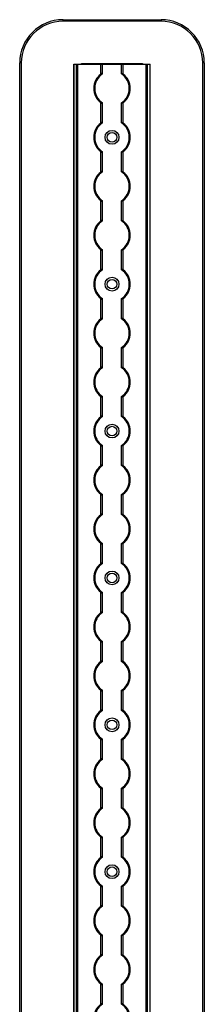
# Model space of a CAD drawing. Header units: millimetres. Extents: x -138 to 5612, y -1401 to 2631.
# Tile 106 of 120: x 4178 to 4284, y 2062 to 2631. Entities that reach past the tile are written whole.
import ezdxf

# ---------------------------------------------------------------- set-up
doc = ezdxf.new("R2010")
doc.units = ezdxf.units.MM

msp = doc.modelspace()

# ---------------------------------------------------------------- linework, layer by layer
at = {"color": 7, "linetype": 'Continuous', "lineweight": 25}
for p, q in [((4202.86, 2630.3), (4202.86, 2631.2)), ((4202.86, 2631.2), (4259.46, 2631.2)), ((4259.46, 2630.3), (4202.86, 2630.3)), ((4259.46, 2631.2), (4259.46, 2630.3)), ((4178.76, 2606.2), (4177.86, 2606.2)), ((4177.86, 567.5), (4177.86, 2606.2)), ((4178.76, 2606.2), (4178.76, 567.5)), ((4209.16, 2605.55), (4209.16, 568.05)), ((4209.16, 2605.55), (4253.16, 2605.55)), ((4209.19, 568.05), (4209.19, 2605.55)), ((4210.72, 568.05), (4210.72, 2605.55)), ((4211.43, 568.05), (4211.43, 2605.55)), ((4248.26, 2605.7), (4214.06, 2605.7)), ((4224.66, 2599.75), (4224.66, 2605.55)), ((4225.66, 2599.95), (4225.66, 2605.55)), ((4236.66, 2599.95), (4236.66, 2605.55)), ((4237.66, 2599.75), (4237.66, 2605.55)), ((4250.88, 568.05), (4250.88, 2605.55)), ((4251.59, 568.05), (4251.59, 2605.55)), ((4253.13, 568.05), (4253.13, 2605.55)), ((4253.16, 568.05), (4253.16, 2605.55)), ((4284.46, 2606.2), (4283.56, 2606.2)), ((4283.56, 567.5), (4283.56, 2606.2)), ((4284.46, 2606.2), (4284.46, 567.5)), ((4224.66, 2571.45), (4224.66, 2583.25)), ((4225.66, 2571.65), (4225.66, 2583.05)), ((4236.66, 2571.65), (4236.66, 2583.05)), ((4237.66, 2571.45), (4237.66, 2583.25)), ((4224.66, 2543.15), (4224.66, 2554.95)), ((4225.66, 2543.35), (4225.66, 2554.75)), ((4236.66, 2543.35), (4236.66, 2554.75)), ((4237.66, 2543.15), (4237.66, 2554.95)), ((4224.66, 2514.85), (4224.66, 2526.65)), ((4225.66, 2515.05), (4225.66, 2526.45)), ((4236.66, 2515.05), (4236.66, 2526.45)), ((4237.66, 2514.85), (4237.66, 2526.65)), ((4224.66, 2486.55), (4224.66, 2498.35)), ((4225.66, 2486.75), (4225.66, 2498.15)), ((4236.66, 2486.75), (4236.66, 2498.15)), ((4237.66, 2486.55), (4237.66, 2498.35)), ((4224.66, 2458.25), (4224.66, 2470.05)), ((4225.66, 2458.45), (4225.66, 2469.85)), ((4236.66, 2458.45), (4236.66, 2469.85)), ((4237.66, 2458.25), (4237.66, 2470.05)), ((4224.66, 2429.95), (4224.66, 2441.75)), ((4237.66, 2429.95), (4237.66, 2441.75)), ((4225.66, 2430.15), (4225.66, 2441.55)), ((4236.66, 2430.15), (4236.66, 2441.55)), ((4224.66, 2401.65), (4224.66, 2413.45)), ((4225.66, 2401.85), (4225.66, 2413.25)), ((4236.66, 2401.85), (4236.66, 2413.25)), ((4237.66, 2401.65), (4237.66, 2413.45)), ((4224.66, 2373.35), (4224.66, 2385.15)), ((4225.66, 2373.55), (4225.66, 2384.95)), ((4236.66, 2373.55), (4236.66, 2384.95)), ((4237.66, 2373.35), (4237.66, 2385.15)), ((4224.66, 2345.05), (4224.66, 2356.85)), ((4225.66, 2345.25), (4225.66, 2356.65)), ((4236.66, 2345.25), (4236.66, 2356.65)), ((4237.66, 2345.05), (4237.66, 2356.85)), ((4224.66, 2316.75), (4224.66, 2328.55)), ((4225.66, 2316.95), (4225.66, 2328.35)), ((4236.66, 2316.95), (4236.66, 2328.35)), ((4237.66, 2316.75), (4237.66, 2328.55)), ((4224.66, 2288.45), (4224.66, 2300.25)), ((4225.66, 2288.65), (4225.66, 2300.05)), ((4236.66, 2288.65), (4236.66, 2300.05)), ((4237.66, 2288.45), (4237.66, 2300.25)), ((4224.66, 2260.15), (4224.66, 2271.95)), ((4225.66, 2260.35), (4225.66, 2271.75)), ((4236.66, 2260.35), (4236.66, 2271.75)), ((4237.66, 2260.15), (4237.66, 2271.95)), ((4224.66, 2231.85), (4224.66, 2243.65)), ((4225.66, 2232.05), (4225.66, 2243.45)), ((4236.66, 2232.05), (4236.66, 2243.45)), ((4237.66, 2231.85), (4237.66, 2243.65)), ((4224.66, 2203.55), (4224.66, 2215.35)), ((4225.66, 2203.75), (4225.66, 2215.15)), ((4236.66, 2203.75), (4236.66, 2215.15)), ((4237.66, 2203.55), (4237.66, 2215.35)), ((4224.66, 2175.25), (4224.66, 2187.05)), ((4225.66, 2175.45), (4225.66, 2186.85)), ((4236.66, 2175.45), (4236.66, 2186.85)), ((4237.66, 2175.25), (4237.66, 2187.05)), ((4224.66, 2146.95), (4224.66, 2158.75)), ((4225.66, 2147.15), (4225.66, 2158.55)), ((4236.66, 2147.15), (4236.66, 2158.55)), ((4237.66, 2146.95), (4237.66, 2158.75)), ((4224.66, 2118.65), (4224.66, 2130.45)), ((4225.66, 2118.85), (4225.66, 2130.25)), ((4236.66, 2118.85), (4236.66, 2130.25)), ((4237.66, 2118.65), (4237.66, 2130.45)), ((4224.66, 2090.35), (4224.66, 2102.15)), ((4225.66, 2090.55), (4225.66, 2101.95)), ((4236.66, 2090.55), (4236.66, 2101.95)), ((4237.66, 2090.35), (4237.66, 2102.15)), ((4224.66, 2062.05), (4224.66, 2073.85)), ((4225.66, 2062.25), (4225.66, 2073.65)), ((4236.66, 2062.25), (4236.66, 2073.65)), ((4237.66, 2062.05), (4237.66, 2073.85))]:
    msp.add_line(p, q, dxfattribs=at)
for centre, radius in [((4231.16, 2563.2), 4), ((4231.16, 2563.2), 2.75), ((4231.16, 2478.3), 4), ((4231.16, 2478.3), 2.75), ((4231.16, 2393.4), 4), ((4231.16, 2393.4), 2.75), ((4231.16, 2308.5), 4), ((4231.16, 2308.5), 2.75), ((4231.16, 2223.6), 4), ((4231.16, 2223.6), 2.75), ((4231.16, 2138.7), 4), ((4231.16, 2138.7), 2.75)]:
    msp.add_circle(centre, radius, dxfattribs=at)
for centre, radius, start, end in [((4202.86, 2606.2), 25, 90, 180), ((4202.86, 2606.2), 24.1, 90, 180), ((4259.46, 2606.2), 25, 360, 90), ((4259.46, 2606.2), 24.1, 360, 90), ((4214.06, 2602.7), 3, 90, 108.1949), ((4248.26, 2602.7), 3, 71.8051, 90), ((4231.16, 2591.5), 10.5, 128.2466, 231.7534), ((4231.16, 2591.5), 10, 123.367, 236.633), ((4231.16, 2591.5), 10, 303.367, 56.633), ((4231.16, 2591.5), 10.5, 308.2466, 51.7534), ((4231.16, 2563.2), 10.5, 128.2466, 231.7534), ((4231.16, 2563.2), 10, 123.367, 236.633), ((4231.16, 2563.2), 10, 303.367, 56.633), ((4231.16, 2563.2), 10.5, 308.2466, 51.7534), ((4231.16, 2534.9), 10.5, 128.2466, 231.7534), ((4231.16, 2534.9), 10, 123.367, 236.633), ((4231.16, 2534.9), 10, 303.367, 56.633), ((4231.16, 2534.9), 10.5, 308.2466, 51.7534), ((4231.16, 2506.6), 10.5, 128.2466, 231.7534), ((4231.16, 2506.6), 10, 123.367, 236.633), ((4231.16, 2506.6), 10, 303.367, 56.633), ((4231.16, 2506.6), 10.5, 308.2466, 51.7534), ((4231.16, 2478.3), 10.5, 128.2466, 231.7534), ((4231.16, 2478.3), 10, 123.367, 236.633), ((4231.16, 2478.3), 10, 303.367, 56.633), ((4231.16, 2478.3), 10.5, 308.2466, 51.7534), ((4231.16, 2450), 10.5, 128.2466, 231.7534), ((4231.16, 2450), 10, 123.367, 236.633), ((4231.16, 2450), 10, 303.367, 56.633), ((4231.16, 2450), 10.5, 308.2466, 51.7534), ((4231.16, 2421.7), 10.5, 128.2466, 231.7534), ((4231.16, 2421.7), 10, 123.367, 236.633), ((4231.16, 2421.7), 10, 303.367, 56.633), ((4231.16, 2421.7), 10.5, 308.2466, 51.7534), ((4231.16, 2393.4), 10.5, 128.2466, 231.7534), ((4231.16, 2393.4), 10, 123.367, 236.633), ((4231.16, 2393.4), 10, 303.367, 56.633), ((4231.16, 2393.4), 10.5, 308.2466, 51.7534), ((4231.16, 2365.1), 10, 123.367, 236.633), ((4231.16, 2365.1), 10, 303.367, 56.633), ((4231.16, 2365.1), 10.5, 128.2466, 231.7534), ((4231.16, 2365.1), 10.5, 308.2466, 51.7534), ((4231.16, 2336.8), 10.5, 128.2466, 231.7534), ((4231.16, 2336.8), 10, 123.367, 236.633), ((4231.16, 2336.8), 10, 303.367, 56.633), ((4231.16, 2336.8), 10.5, 308.2466, 51.7534), ((4231.16, 2308.5), 10.5, 128.2466, 231.7534), ((4231.16, 2308.5), 10, 123.367, 236.633), ((4231.16, 2308.5), 10, 303.367, 56.633), ((4231.16, 2308.5), 10.5, 308.2466, 51.7534), ((4231.16, 2280.2), 10.5, 128.2466, 231.7534), ((4231.16, 2280.2), 10, 123.367, 236.633), ((4231.16, 2280.2), 10, 303.367, 56.633), ((4231.16, 2280.2), 10.5, 308.2466, 51.7534), ((4231.16, 2251.9), 10.5, 128.2466, 231.7534), ((4231.16, 2251.9), 10, 123.367, 236.633), ((4231.16, 2251.9), 10, 303.367, 56.633), ((4231.16, 2251.9), 10.5, 308.2466, 51.7534), ((4231.16, 2223.6), 10.5, 128.2466, 231.7534), ((4231.16, 2223.6), 10, 123.367, 236.633), ((4231.16, 2223.6), 10, 303.367, 56.633), ((4231.16, 2223.6), 10.5, 308.2466, 51.7534), ((4231.16, 2195.3), 10.5, 128.2466, 231.7534), ((4231.16, 2195.3), 10, 123.367, 236.633), ((4231.16, 2195.3), 10, 303.367, 56.633), ((4231.16, 2195.3), 10.5, 308.2466, 51.7534), ((4231.16, 2167), 10.5, 128.2466, 231.7534), ((4231.16, 2167), 10, 123.367, 236.633), ((4231.16, 2167), 10, 303.367, 56.633), ((4231.16, 2167), 10.5, 308.2466, 51.7534), ((4231.16, 2138.7), 10.5, 128.2466, 231.7534), ((4231.16, 2138.7), 10, 123.367, 236.633), ((4231.16, 2138.7), 10, 303.367, 56.633), ((4231.16, 2138.7), 10.5, 308.2466, 51.7534), ((4231.16, 2110.4), 10.5, 128.2466, 231.7534), ((4231.16, 2110.4), 10, 123.367, 236.633), ((4231.16, 2110.4), 10, 303.367, 56.633), ((4231.16, 2110.4), 10.5, 308.2466, 51.7534), ((4231.16, 2082.1), 10.5, 128.2466, 231.7534), ((4231.16, 2082.1), 10, 123.367, 236.633), ((4231.16, 2082.1), 10, 303.367, 56.633), ((4231.16, 2082.1), 10.5, 308.2466, 51.7534), ((4231.16, 2053.8), 10.5, 128.2466, 231.7534), ((4231.16, 2053.8), 10, 123.367, 236.633), ((4231.16, 2053.8), 10, 303.367, 56.633), ((4231.16, 2053.8), 10.5, 308.2466, 51.7534)]:
    msp.add_arc(centre, radius, start, end, dxfattribs=at)
for points, knots in [([(4225.66, 2599.95), (4225.66, 2599.99), (4225.65, 2600.01), (4225.62, 2600.06), (4225.6, 2600.08), (4225.53, 2600.12), (4225.44, 2600.13), (4225.24, 2600.09), (4225.12, 2600.04), (4224.89, 2599.91), (4224.77, 2599.83), (4224.66, 2599.75)], [0, 0, 0, 0, 0.125, 0.125, 0.25, 0.25, 0.5, 0.5, 0.75, 0.75, 1, 1, 1, 1]), ([(4236.66, 2599.95), (4236.66, 2599.99), (4236.66, 2600.01), (4236.69, 2600.06), (4236.71, 2600.08), (4236.79, 2600.12), (4236.87, 2600.13), (4237.07, 2600.09), (4237.19, 2600.04), (4237.43, 2599.91), (4237.54, 2599.83), (4237.66, 2599.75)], [0, 0, 0, 0, 0.125, 0.125, 0.25, 0.25, 0.5, 0.5, 0.75, 0.75, 1, 1, 1, 1]), ([(4224.66, 2583.25), (4224.77, 2583.17), (4224.88, 2583.09), (4225.12, 2582.96), (4225.24, 2582.91), (4225.44, 2582.87), (4225.52, 2582.88), (4225.63, 2582.93), (4225.66, 2582.98), (4225.66, 2583.05)], [0, 0, 0, 0, 0.25, 0.25, 0.5, 0.5, 0.75, 0.75, 1, 1, 1, 1]), ([(4237.66, 2583.25), (4237.55, 2583.17), (4237.43, 2583.09), (4237.19, 2582.96), (4237.07, 2582.91), (4236.87, 2582.87), (4236.79, 2582.88), (4236.68, 2582.93), (4236.66, 2582.98), (4236.66, 2583.05)], [0, 0, 0, 0, 0.25, 0.25, 0.5, 0.5, 0.75, 0.75, 1, 1, 1, 1]), ([(4225.66, 2571.65), (4225.66, 2571.69), (4225.65, 2571.71), (4225.62, 2571.76), (4225.6, 2571.78), (4225.53, 2571.82), (4225.44, 2571.83), (4225.24, 2571.79), (4225.12, 2571.74), (4224.89, 2571.61), (4224.77, 2571.53), (4224.66, 2571.45)], [0, 0, 0, 0, 0.125, 0.125, 0.25, 0.25, 0.5, 0.5, 0.75, 0.75, 1, 1, 1, 1]), ([(4236.66, 2571.65), (4236.66, 2571.69), (4236.66, 2571.71), (4236.69, 2571.76), (4236.71, 2571.78), (4236.79, 2571.82), (4236.87, 2571.83), (4237.07, 2571.79), (4237.19, 2571.74), (4237.43, 2571.61), (4237.54, 2571.53), (4237.66, 2571.45)], [0, 0, 0, 0, 0.125, 0.125, 0.25, 0.25, 0.5, 0.5, 0.75, 0.75, 1, 1, 1, 1]), ([(4224.66, 2554.95), (4224.77, 2554.87), (4224.88, 2554.79), (4225.12, 2554.66), (4225.24, 2554.61), (4225.44, 2554.57), (4225.52, 2554.58), (4225.63, 2554.63), (4225.66, 2554.68), (4225.66, 2554.75)], [0, 0, 0, 0, 0.25, 0.25, 0.5, 0.5, 0.75, 0.75, 1, 1, 1, 1]), ([(4237.66, 2554.95), (4237.55, 2554.87), (4237.43, 2554.79), (4237.19, 2554.66), (4237.07, 2554.61), (4236.87, 2554.57), (4236.79, 2554.58), (4236.68, 2554.63), (4236.66, 2554.68), (4236.66, 2554.75)], [0, 0, 0, 0, 0.25, 0.25, 0.5, 0.5, 0.75, 0.75, 1, 1, 1, 1]), ([(4225.66, 2543.35), (4225.66, 2543.39), (4225.65, 2543.41), (4225.62, 2543.46), (4225.6, 2543.48), (4225.53, 2543.52), (4225.44, 2543.53), (4225.24, 2543.49), (4225.12, 2543.44), (4224.89, 2543.31), (4224.77, 2543.23), (4224.66, 2543.15)], [0, 0, 0, 0, 0.125, 0.125, 0.25, 0.25, 0.5, 0.5, 0.75, 0.75, 1, 1, 1, 1]), ([(4236.66, 2543.35), (4236.66, 2543.39), (4236.66, 2543.41), (4236.69, 2543.46), (4236.71, 2543.48), (4236.79, 2543.52), (4236.87, 2543.53), (4237.07, 2543.49), (4237.19, 2543.44), (4237.43, 2543.31), (4237.54, 2543.23), (4237.66, 2543.15)], [0, 0, 0, 0, 0.125, 0.125, 0.25, 0.25, 0.5, 0.5, 0.75, 0.75, 1, 1, 1, 1]), ([(4224.66, 2526.65), (4224.77, 2526.57), (4224.88, 2526.49), (4225.12, 2526.36), (4225.24, 2526.31), (4225.44, 2526.27), (4225.52, 2526.28), (4225.63, 2526.33), (4225.66, 2526.38), (4225.66, 2526.45)], [0, 0, 0, 0, 0.25, 0.25, 0.5, 0.5, 0.75, 0.75, 1, 1, 1, 1]), ([(4237.66, 2526.65), (4237.55, 2526.57), (4237.43, 2526.49), (4237.19, 2526.36), (4237.07, 2526.31), (4236.87, 2526.27), (4236.79, 2526.28), (4236.68, 2526.33), (4236.66, 2526.38), (4236.66, 2526.45)], [0, 0, 0, 0, 0.25, 0.25, 0.5, 0.5, 0.75, 0.75, 1, 1, 1, 1]), ([(4225.66, 2515.05), (4225.66, 2515.09), (4225.65, 2515.11), (4225.62, 2515.16), (4225.6, 2515.18), (4225.53, 2515.22), (4225.44, 2515.23), (4225.24, 2515.19), (4225.12, 2515.14), (4224.89, 2515.01), (4224.77, 2514.93), (4224.66, 2514.85)], [0, 0, 0, 0, 0.125, 0.125, 0.25, 0.25, 0.5, 0.5, 0.75, 0.75, 1, 1, 1, 1]), ([(4236.66, 2515.05), (4236.66, 2515.09), (4236.66, 2515.11), (4236.69, 2515.16), (4236.71, 2515.18), (4236.79, 2515.22), (4236.87, 2515.23), (4237.07, 2515.19), (4237.19, 2515.14), (4237.43, 2515.01), (4237.54, 2514.93), (4237.66, 2514.85)], [0, 0, 0, 0, 0.125, 0.125, 0.25, 0.25, 0.5, 0.5, 0.75, 0.75, 1, 1, 1, 1]), ([(4224.66, 2498.35), (4224.77, 2498.27), (4224.88, 2498.19), (4225.12, 2498.06), (4225.24, 2498.01), (4225.44, 2497.97), (4225.52, 2497.98), (4225.63, 2498.03), (4225.66, 2498.08), (4225.66, 2498.15)], [0, 0, 0, 0, 0.25, 0.25, 0.5, 0.5, 0.75, 0.75, 1, 1, 1, 1]), ([(4237.66, 2498.35), (4237.55, 2498.27), (4237.43, 2498.19), (4237.19, 2498.06), (4237.07, 2498.01), (4236.87, 2497.97), (4236.79, 2497.98), (4236.68, 2498.03), (4236.66, 2498.08), (4236.66, 2498.15)], [0, 0, 0, 0, 0.25, 0.25, 0.5, 0.5, 0.75, 0.75, 1, 1, 1, 1]), ([(4225.66, 2486.75), (4225.66, 2486.79), (4225.65, 2486.81), (4225.62, 2486.86), (4225.6, 2486.88), (4225.53, 2486.92), (4225.44, 2486.93), (4225.24, 2486.89), (4225.12, 2486.84), (4224.89, 2486.71), (4224.77, 2486.63), (4224.66, 2486.55)], [0, 0, 0, 0, 0.125, 0.125, 0.25, 0.25, 0.5, 0.5, 0.75, 0.75, 1, 1, 1, 1]), ([(4236.66, 2486.75), (4236.66, 2486.79), (4236.66, 2486.81), (4236.69, 2486.86), (4236.71, 2486.88), (4236.79, 2486.92), (4236.87, 2486.93), (4237.07, 2486.89), (4237.19, 2486.84), (4237.43, 2486.71), (4237.54, 2486.63), (4237.66, 2486.55)], [0, 0, 0, 0, 0.125, 0.125, 0.25, 0.25, 0.5, 0.5, 0.75, 0.75, 1, 1, 1, 1]), ([(4224.66, 2470.05), (4224.77, 2469.97), (4224.88, 2469.89), (4225.12, 2469.76), (4225.24, 2469.71), (4225.44, 2469.67), (4225.52, 2469.68), (4225.63, 2469.73), (4225.66, 2469.78), (4225.66, 2469.85)], [0, 0, 0, 0, 0.25, 0.25, 0.5, 0.5, 0.75, 0.75, 1, 1, 1, 1]), ([(4237.66, 2470.05), (4237.55, 2469.97), (4237.43, 2469.89), (4237.19, 2469.76), (4237.07, 2469.71), (4236.87, 2469.67), (4236.79, 2469.68), (4236.68, 2469.73), (4236.66, 2469.78), (4236.66, 2469.85)], [0, 0, 0, 0, 0.25, 0.25, 0.5, 0.5, 0.75, 0.75, 1, 1, 1, 1]), ([(4225.66, 2458.45), (4225.66, 2458.49), (4225.65, 2458.51), (4225.62, 2458.56), (4225.6, 2458.58), (4225.53, 2458.62), (4225.44, 2458.63), (4225.24, 2458.59), (4225.12, 2458.54), (4224.89, 2458.41), (4224.77, 2458.33), (4224.66, 2458.25)], [0, 0, 0, 0, 0.125, 0.125, 0.25, 0.25, 0.5, 0.5, 0.75, 0.75, 1, 1, 1, 1]), ([(4236.66, 2458.45), (4236.66, 2458.49), (4236.66, 2458.51), (4236.69, 2458.56), (4236.71, 2458.58), (4236.79, 2458.62), (4236.87, 2458.63), (4237.07, 2458.59), (4237.19, 2458.54), (4237.43, 2458.41), (4237.54, 2458.33), (4237.66, 2458.25)], [0, 0, 0, 0, 0.125, 0.125, 0.25, 0.25, 0.5, 0.5, 0.75, 0.75, 1, 1, 1, 1]), ([(4224.66, 2441.75), (4224.77, 2441.67), (4224.88, 2441.59), (4225.12, 2441.46), (4225.24, 2441.41), (4225.44, 2441.37), (4225.52, 2441.38), (4225.63, 2441.43), (4225.66, 2441.48), (4225.66, 2441.55)], [0, 0, 0, 0, 0.25, 0.25, 0.5, 0.5, 0.75, 0.75, 1, 1, 1, 1]), ([(4237.66, 2441.75), (4237.55, 2441.67), (4237.43, 2441.59), (4237.19, 2441.46), (4237.07, 2441.41), (4236.87, 2441.37), (4236.79, 2441.38), (4236.68, 2441.43), (4236.66, 2441.48), (4236.66, 2441.55)], [0, 0, 0, 0, 0.25, 0.25, 0.5, 0.5, 0.75, 0.75, 1, 1, 1, 1]), ([(4225.66, 2430.15), (4225.66, 2430.19), (4225.65, 2430.21), (4225.62, 2430.26), (4225.6, 2430.28), (4225.53, 2430.32), (4225.44, 2430.33), (4225.24, 2430.29), (4225.12, 2430.24), (4224.89, 2430.11), (4224.77, 2430.03), (4224.66, 2429.95)], [0, 0, 0, 0, 0.125, 0.125, 0.25, 0.25, 0.5, 0.5, 0.75, 0.75, 1, 1, 1, 1]), ([(4236.66, 2430.15), (4236.66, 2430.19), (4236.66, 2430.21), (4236.69, 2430.26), (4236.71, 2430.28), (4236.79, 2430.32), (4236.87, 2430.33), (4237.07, 2430.29), (4237.19, 2430.24), (4237.43, 2430.11), (4237.54, 2430.03), (4237.66, 2429.95)], [0, 0, 0, 0, 0.125, 0.125, 0.25, 0.25, 0.5, 0.5, 0.75, 0.75, 1, 1, 1, 1]), ([(4224.66, 2413.45), (4224.77, 2413.37), (4224.88, 2413.29), (4225.12, 2413.16), (4225.24, 2413.11), (4225.44, 2413.07), (4225.52, 2413.08), (4225.63, 2413.13), (4225.66, 2413.18), (4225.66, 2413.25)], [0, 0, 0, 0, 0.25, 0.25, 0.5, 0.5, 0.75, 0.75, 1, 1, 1, 1]), ([(4237.66, 2413.45), (4237.55, 2413.37), (4237.43, 2413.29), (4237.19, 2413.16), (4237.07, 2413.11), (4236.87, 2413.07), (4236.79, 2413.08), (4236.68, 2413.13), (4236.66, 2413.18), (4236.66, 2413.25)], [0, 0, 0, 0, 0.25, 0.25, 0.5, 0.5, 0.75, 0.75, 1, 1, 1, 1]), ([(4225.66, 2401.85), (4225.66, 2401.89), (4225.65, 2401.91), (4225.62, 2401.96), (4225.6, 2401.98), (4225.53, 2402.02), (4225.44, 2402.03), (4225.24, 2401.99), (4225.12, 2401.94), (4224.89, 2401.81), (4224.77, 2401.73), (4224.66, 2401.65)], [0, 0, 0, 0, 0.125, 0.125, 0.25, 0.25, 0.5, 0.5, 0.75, 0.75, 1, 1, 1, 1]), ([(4236.66, 2401.85), (4236.66, 2401.89), (4236.66, 2401.91), (4236.69, 2401.96), (4236.71, 2401.98), (4236.79, 2402.02), (4236.87, 2402.03), (4237.07, 2401.99), (4237.19, 2401.94), (4237.43, 2401.81), (4237.54, 2401.73), (4237.66, 2401.65)], [0, 0, 0, 0, 0.125, 0.125, 0.25, 0.25, 0.5, 0.5, 0.75, 0.75, 1, 1, 1, 1]), ([(4224.66, 2385.15), (4224.77, 2385.07), (4224.88, 2384.99), (4225.12, 2384.86), (4225.24, 2384.81), (4225.44, 2384.77), (4225.52, 2384.78), (4225.63, 2384.83), (4225.66, 2384.88), (4225.66, 2384.95)], [0, 0, 0, 0, 0.25, 0.25, 0.5, 0.5, 0.75, 0.75, 1, 1, 1, 1]), ([(4237.66, 2385.15), (4237.55, 2385.07), (4237.43, 2384.99), (4237.19, 2384.86), (4237.07, 2384.81), (4236.87, 2384.77), (4236.79, 2384.78), (4236.68, 2384.83), (4236.66, 2384.88), (4236.66, 2384.95)], [0, 0, 0, 0, 0.25, 0.25, 0.5, 0.5, 0.75, 0.75, 1, 1, 1, 1]), ([(4225.66, 2373.55), (4225.66, 2373.59), (4225.65, 2373.61), (4225.62, 2373.66), (4225.6, 2373.68), (4225.53, 2373.72), (4225.44, 2373.73), (4225.24, 2373.69), (4225.12, 2373.64), (4224.89, 2373.51), (4224.77, 2373.43), (4224.66, 2373.35)], [0, 0, 0, 0, 0.125, 0.125, 0.25, 0.25, 0.5, 0.5, 0.75, 0.75, 1, 1, 1, 1]), ([(4236.66, 2373.55), (4236.66, 2373.59), (4236.66, 2373.61), (4236.69, 2373.66), (4236.71, 2373.68), (4236.79, 2373.72), (4236.87, 2373.73), (4237.07, 2373.69), (4237.19, 2373.64), (4237.43, 2373.51), (4237.54, 2373.43), (4237.66, 2373.35)], [0, 0, 0, 0, 0.125, 0.125, 0.25, 0.25, 0.5, 0.5, 0.75, 0.75, 1, 1, 1, 1]), ([(4224.66, 2356.85), (4224.77, 2356.77), (4224.88, 2356.69), (4225.12, 2356.56), (4225.24, 2356.51), (4225.44, 2356.47), (4225.52, 2356.48), (4225.63, 2356.53), (4225.66, 2356.58), (4225.66, 2356.65)], [0, 0, 0, 0, 0.25, 0.25, 0.5, 0.5, 0.75, 0.75, 1, 1, 1, 1]), ([(4237.66, 2356.85), (4237.55, 2356.77), (4237.43, 2356.69), (4237.19, 2356.56), (4237.07, 2356.51), (4236.87, 2356.47), (4236.79, 2356.48), (4236.68, 2356.53), (4236.66, 2356.58), (4236.66, 2356.65)], [0, 0, 0, 0, 0.25, 0.25, 0.5, 0.5, 0.75, 0.75, 1, 1, 1, 1]), ([(4225.66, 2345.25), (4225.66, 2345.29), (4225.65, 2345.31), (4225.62, 2345.36), (4225.6, 2345.38), (4225.53, 2345.42), (4225.44, 2345.43), (4225.24, 2345.39), (4225.12, 2345.34), (4224.89, 2345.21), (4224.77, 2345.13), (4224.66, 2345.05)], [0, 0, 0, 0, 0.125, 0.125, 0.25, 0.25, 0.5, 0.5, 0.75, 0.75, 1, 1, 1, 1]), ([(4236.66, 2345.25), (4236.66, 2345.29), (4236.66, 2345.31), (4236.69, 2345.36), (4236.71, 2345.38), (4236.79, 2345.42), (4236.87, 2345.43), (4237.07, 2345.39), (4237.19, 2345.34), (4237.43, 2345.21), (4237.54, 2345.13), (4237.66, 2345.05)], [0, 0, 0, 0, 0.125, 0.125, 0.25, 0.25, 0.5, 0.5, 0.75, 0.75, 1, 1, 1, 1]), ([(4224.66, 2328.55), (4224.77, 2328.47), (4224.88, 2328.39), (4225.12, 2328.26), (4225.24, 2328.21), (4225.44, 2328.17), (4225.52, 2328.18), (4225.63, 2328.23), (4225.66, 2328.28), (4225.66, 2328.35)], [0, 0, 0, 0, 0.25, 0.25, 0.5, 0.5, 0.75, 0.75, 1, 1, 1, 1]), ([(4237.66, 2328.55), (4237.55, 2328.47), (4237.43, 2328.39), (4237.19, 2328.26), (4237.07, 2328.21), (4236.87, 2328.17), (4236.79, 2328.18), (4236.68, 2328.23), (4236.66, 2328.28), (4236.66, 2328.35)], [0, 0, 0, 0, 0.25, 0.25, 0.5, 0.5, 0.75, 0.75, 1, 1, 1, 1]), ([(4225.66, 2316.95), (4225.66, 2316.99), (4225.65, 2317.01), (4225.62, 2317.06), (4225.6, 2317.08), (4225.53, 2317.12), (4225.44, 2317.13), (4225.24, 2317.09), (4225.12, 2317.04), (4224.89, 2316.91), (4224.77, 2316.83), (4224.66, 2316.75)], [0, 0, 0, 0, 0.125, 0.125, 0.25, 0.25, 0.5, 0.5, 0.75, 0.75, 1, 1, 1, 1]), ([(4236.66, 2316.95), (4236.66, 2316.99), (4236.66, 2317.01), (4236.69, 2317.06), (4236.71, 2317.08), (4236.79, 2317.12), (4236.87, 2317.13), (4237.07, 2317.09), (4237.19, 2317.04), (4237.43, 2316.91), (4237.54, 2316.83), (4237.66, 2316.75)], [0, 0, 0, 0, 0.125, 0.125, 0.25, 0.25, 0.5, 0.5, 0.75, 0.75, 1, 1, 1, 1]), ([(4224.66, 2300.25), (4224.77, 2300.17), (4224.88, 2300.09), (4225.12, 2299.96), (4225.24, 2299.91), (4225.44, 2299.87), (4225.52, 2299.88), (4225.63, 2299.93), (4225.66, 2299.98), (4225.66, 2300.05)], [0, 0, 0, 0, 0.25, 0.25, 0.5, 0.5, 0.75, 0.75, 1, 1, 1, 1]), ([(4237.66, 2300.25), (4237.55, 2300.17), (4237.43, 2300.09), (4237.19, 2299.96), (4237.07, 2299.91), (4236.87, 2299.87), (4236.79, 2299.88), (4236.68, 2299.93), (4236.66, 2299.98), (4236.66, 2300.05)], [0, 0, 0, 0, 0.25, 0.25, 0.5, 0.5, 0.75, 0.75, 1, 1, 1, 1]), ([(4225.66, 2288.65), (4225.66, 2288.69), (4225.65, 2288.71), (4225.62, 2288.76), (4225.6, 2288.78), (4225.53, 2288.82), (4225.44, 2288.83), (4225.24, 2288.79), (4225.12, 2288.74), (4224.89, 2288.61), (4224.77, 2288.53), (4224.66, 2288.45)], [0, 0, 0, 0, 0.125, 0.125, 0.25, 0.25, 0.5, 0.5, 0.75, 0.75, 1, 1, 1, 1]), ([(4236.66, 2288.65), (4236.66, 2288.69), (4236.66, 2288.71), (4236.69, 2288.76), (4236.71, 2288.78), (4236.79, 2288.82), (4236.87, 2288.83), (4237.07, 2288.79), (4237.19, 2288.74), (4237.43, 2288.61), (4237.54, 2288.53), (4237.66, 2288.45)], [0, 0, 0, 0, 0.125, 0.125, 0.25, 0.25, 0.5, 0.5, 0.75, 0.75, 1, 1, 1, 1]), ([(4224.66, 2271.95), (4224.77, 2271.87), (4224.88, 2271.79), (4225.12, 2271.66), (4225.24, 2271.61), (4225.44, 2271.57), (4225.52, 2271.58), (4225.63, 2271.63), (4225.66, 2271.68), (4225.66, 2271.75)], [0, 0, 0, 0, 0.25, 0.25, 0.5, 0.5, 0.75, 0.75, 1, 1, 1, 1]), ([(4237.66, 2271.95), (4237.55, 2271.87), (4237.43, 2271.79), (4237.19, 2271.66), (4237.07, 2271.61), (4236.87, 2271.57), (4236.79, 2271.58), (4236.68, 2271.63), (4236.66, 2271.68), (4236.66, 2271.75)], [0, 0, 0, 0, 0.25, 0.25, 0.5, 0.5, 0.75, 0.75, 1, 1, 1, 1]), ([(4225.66, 2260.35), (4225.66, 2260.39), (4225.65, 2260.41), (4225.62, 2260.46), (4225.6, 2260.48), (4225.53, 2260.52), (4225.44, 2260.53), (4225.24, 2260.49), (4225.12, 2260.44), (4224.89, 2260.31), (4224.77, 2260.23), (4224.66, 2260.15)], [0, 0, 0, 0, 0.125, 0.125, 0.25, 0.25, 0.5, 0.5, 0.75, 0.75, 1, 1, 1, 1]), ([(4236.66, 2260.35), (4236.66, 2260.39), (4236.66, 2260.41), (4236.69, 2260.46), (4236.71, 2260.48), (4236.79, 2260.52), (4236.87, 2260.53), (4237.07, 2260.49), (4237.19, 2260.44), (4237.43, 2260.31), (4237.54, 2260.23), (4237.66, 2260.15)], [0, 0, 0, 0, 0.125, 0.125, 0.25, 0.25, 0.5, 0.5, 0.75, 0.75, 1, 1, 1, 1]), ([(4224.66, 2243.65), (4224.77, 2243.57), (4224.88, 2243.49), (4225.12, 2243.36), (4225.24, 2243.31), (4225.44, 2243.27), (4225.52, 2243.28), (4225.63, 2243.33), (4225.66, 2243.38), (4225.66, 2243.45)], [0, 0, 0, 0, 0.25, 0.25, 0.5, 0.5, 0.75, 0.75, 1, 1, 1, 1]), ([(4237.66, 2243.65), (4237.55, 2243.57), (4237.43, 2243.49), (4237.19, 2243.36), (4237.07, 2243.31), (4236.87, 2243.27), (4236.79, 2243.28), (4236.68, 2243.33), (4236.66, 2243.38), (4236.66, 2243.45)], [0, 0, 0, 0, 0.25, 0.25, 0.5, 0.5, 0.75, 0.75, 1, 1, 1, 1]), ([(4225.66, 2232.05), (4225.66, 2232.09), (4225.65, 2232.11), (4225.62, 2232.16), (4225.6, 2232.18), (4225.53, 2232.22), (4225.44, 2232.23), (4225.24, 2232.19), (4225.12, 2232.14), (4224.89, 2232.01), (4224.77, 2231.93), (4224.66, 2231.85)], [0, 0, 0, 0, 0.125, 0.125, 0.25, 0.25, 0.5, 0.5, 0.75, 0.75, 1, 1, 1, 1]), ([(4236.66, 2232.05), (4236.66, 2232.09), (4236.66, 2232.11), (4236.69, 2232.16), (4236.71, 2232.18), (4236.79, 2232.22), (4236.87, 2232.23), (4237.07, 2232.19), (4237.19, 2232.14), (4237.43, 2232.01), (4237.54, 2231.93), (4237.66, 2231.85)], [0, 0, 0, 0, 0.125, 0.125, 0.25, 0.25, 0.5, 0.5, 0.75, 0.75, 1, 1, 1, 1]), ([(4224.66, 2215.35), (4224.77, 2215.27), (4224.88, 2215.19), (4225.12, 2215.06), (4225.24, 2215.01), (4225.44, 2214.97), (4225.52, 2214.98), (4225.63, 2215.03), (4225.66, 2215.08), (4225.66, 2215.15)], [0, 0, 0, 0, 0.25, 0.25, 0.5, 0.5, 0.75, 0.75, 1, 1, 1, 1]), ([(4237.66, 2215.35), (4237.55, 2215.27), (4237.43, 2215.19), (4237.19, 2215.06), (4237.07, 2215.01), (4236.87, 2214.97), (4236.79, 2214.98), (4236.68, 2215.03), (4236.66, 2215.08), (4236.66, 2215.15)], [0, 0, 0, 0, 0.25, 0.25, 0.5, 0.5, 0.75, 0.75, 1, 1, 1, 1]), ([(4225.66, 2203.75), (4225.66, 2203.79), (4225.65, 2203.81), (4225.62, 2203.86), (4225.6, 2203.88), (4225.53, 2203.92), (4225.44, 2203.93), (4225.24, 2203.89), (4225.12, 2203.84), (4224.89, 2203.71), (4224.77, 2203.63), (4224.66, 2203.55)], [0, 0, 0, 0, 0.125, 0.125, 0.25, 0.25, 0.5, 0.5, 0.75, 0.75, 1, 1, 1, 1]), ([(4236.66, 2203.75), (4236.66, 2203.79), (4236.66, 2203.81), (4236.69, 2203.86), (4236.71, 2203.88), (4236.79, 2203.92), (4236.87, 2203.93), (4237.07, 2203.89), (4237.19, 2203.84), (4237.43, 2203.71), (4237.54, 2203.63), (4237.66, 2203.55)], [0, 0, 0, 0, 0.125, 0.125, 0.25, 0.25, 0.5, 0.5, 0.75, 0.75, 1, 1, 1, 1]), ([(4224.66, 2187.05), (4224.77, 2186.97), (4224.88, 2186.89), (4225.12, 2186.76), (4225.24, 2186.71), (4225.44, 2186.67), (4225.52, 2186.68), (4225.63, 2186.73), (4225.66, 2186.78), (4225.66, 2186.85)], [0, 0, 0, 0, 0.25, 0.25, 0.5, 0.5, 0.75, 0.75, 1, 1, 1, 1]), ([(4237.66, 2187.05), (4237.55, 2186.97), (4237.43, 2186.89), (4237.19, 2186.76), (4237.07, 2186.71), (4236.87, 2186.67), (4236.79, 2186.68), (4236.68, 2186.73), (4236.66, 2186.78), (4236.66, 2186.85)], [0, 0, 0, 0, 0.25, 0.25, 0.5, 0.5, 0.75, 0.75, 1, 1, 1, 1]), ([(4225.66, 2175.45), (4225.66, 2175.49), (4225.65, 2175.51), (4225.62, 2175.56), (4225.6, 2175.58), (4225.53, 2175.62), (4225.44, 2175.63), (4225.24, 2175.59), (4225.12, 2175.54), (4224.89, 2175.41), (4224.77, 2175.33), (4224.66, 2175.25)], [0, 0, 0, 0, 0.125, 0.125, 0.25, 0.25, 0.5, 0.5, 0.75, 0.75, 1, 1, 1, 1]), ([(4236.66, 2175.45), (4236.66, 2175.49), (4236.66, 2175.51), (4236.69, 2175.56), (4236.71, 2175.58), (4236.79, 2175.62), (4236.87, 2175.63), (4237.07, 2175.59), (4237.19, 2175.54), (4237.43, 2175.41), (4237.54, 2175.33), (4237.66, 2175.25)], [0, 0, 0, 0, 0.125, 0.125, 0.25, 0.25, 0.5, 0.5, 0.75, 0.75, 1, 1, 1, 1]), ([(4224.66, 2158.75), (4224.77, 2158.67), (4224.88, 2158.59), (4225.12, 2158.46), (4225.24, 2158.41), (4225.44, 2158.37), (4225.52, 2158.38), (4225.63, 2158.43), (4225.66, 2158.48), (4225.66, 2158.55)], [0, 0, 0, 0, 0.25, 0.25, 0.5, 0.5, 0.75, 0.75, 1, 1, 1, 1]), ([(4237.66, 2158.75), (4237.55, 2158.67), (4237.43, 2158.59), (4237.19, 2158.46), (4237.07, 2158.41), (4236.87, 2158.37), (4236.79, 2158.38), (4236.68, 2158.43), (4236.66, 2158.48), (4236.66, 2158.55)], [0, 0, 0, 0, 0.25, 0.25, 0.5, 0.5, 0.75, 0.75, 1, 1, 1, 1]), ([(4225.66, 2147.15), (4225.66, 2147.19), (4225.65, 2147.21), (4225.62, 2147.26), (4225.6, 2147.28), (4225.53, 2147.32), (4225.44, 2147.33), (4225.24, 2147.29), (4225.12, 2147.24), (4224.89, 2147.11), (4224.77, 2147.03), (4224.66, 2146.95)], [0, 0, 0, 0, 0.125, 0.125, 0.25, 0.25, 0.5, 0.5, 0.75, 0.75, 1, 1, 1, 1]), ([(4236.66, 2147.15), (4236.66, 2147.19), (4236.66, 2147.21), (4236.69, 2147.26), (4236.71, 2147.28), (4236.79, 2147.32), (4236.87, 2147.33), (4237.07, 2147.29), (4237.19, 2147.24), (4237.43, 2147.11), (4237.54, 2147.03), (4237.66, 2146.95)], [0, 0, 0, 0, 0.125, 0.125, 0.25, 0.25, 0.5, 0.5, 0.75, 0.75, 1, 1, 1, 1]), ([(4224.66, 2130.45), (4224.77, 2130.37), (4224.88, 2130.29), (4225.12, 2130.16), (4225.24, 2130.11), (4225.44, 2130.07), (4225.52, 2130.08), (4225.63, 2130.13), (4225.66, 2130.18), (4225.66, 2130.25)], [0, 0, 0, 0, 0.25, 0.25, 0.5, 0.5, 0.75, 0.75, 1, 1, 1, 1]), ([(4237.66, 2130.45), (4237.55, 2130.37), (4237.43, 2130.29), (4237.19, 2130.16), (4237.07, 2130.11), (4236.87, 2130.07), (4236.79, 2130.08), (4236.68, 2130.13), (4236.66, 2130.18), (4236.66, 2130.25)], [0, 0, 0, 0, 0.25, 0.25, 0.5, 0.5, 0.75, 0.75, 1, 1, 1, 1]), ([(4225.66, 2118.85), (4225.66, 2118.89), (4225.65, 2118.91), (4225.62, 2118.96), (4225.6, 2118.98), (4225.53, 2119.02), (4225.44, 2119.03), (4225.24, 2118.99), (4225.12, 2118.94), (4224.89, 2118.81), (4224.77, 2118.73), (4224.66, 2118.65)], [0, 0, 0, 0, 0.125, 0.125, 0.25, 0.25, 0.5, 0.5, 0.75, 0.75, 1, 1, 1, 1]), ([(4236.66, 2118.85), (4236.66, 2118.89), (4236.66, 2118.91), (4236.69, 2118.96), (4236.71, 2118.98), (4236.79, 2119.02), (4236.87, 2119.03), (4237.07, 2118.99), (4237.19, 2118.94), (4237.43, 2118.81), (4237.54, 2118.73), (4237.66, 2118.65)], [0, 0, 0, 0, 0.125, 0.125, 0.25, 0.25, 0.5, 0.5, 0.75, 0.75, 1, 1, 1, 1]), ([(4224.66, 2102.15), (4224.77, 2102.07), (4224.88, 2101.99), (4225.12, 2101.86), (4225.24, 2101.81), (4225.44, 2101.77), (4225.52, 2101.78), (4225.63, 2101.83), (4225.66, 2101.88), (4225.66, 2101.95)], [0, 0, 0, 0, 0.25, 0.25, 0.5, 0.5, 0.75, 0.75, 1, 1, 1, 1]), ([(4237.66, 2102.15), (4237.55, 2102.07), (4237.43, 2101.99), (4237.19, 2101.86), (4237.07, 2101.81), (4236.87, 2101.77), (4236.79, 2101.78), (4236.68, 2101.83), (4236.66, 2101.88), (4236.66, 2101.95)], [0, 0, 0, 0, 0.25, 0.25, 0.5, 0.5, 0.75, 0.75, 1, 1, 1, 1]), ([(4225.66, 2090.55), (4225.66, 2090.59), (4225.65, 2090.61), (4225.62, 2090.66), (4225.6, 2090.68), (4225.53, 2090.72), (4225.44, 2090.73), (4225.24, 2090.69), (4225.12, 2090.64), (4224.89, 2090.51), (4224.77, 2090.43), (4224.66, 2090.35)], [0, 0, 0, 0, 0.125, 0.125, 0.25, 0.25, 0.5, 0.5, 0.75, 0.75, 1, 1, 1, 1]), ([(4236.66, 2090.55), (4236.66, 2090.59), (4236.66, 2090.61), (4236.69, 2090.66), (4236.71, 2090.68), (4236.79, 2090.72), (4236.87, 2090.73), (4237.07, 2090.69), (4237.19, 2090.64), (4237.43, 2090.51), (4237.54, 2090.43), (4237.66, 2090.35)], [0, 0, 0, 0, 0.125, 0.125, 0.25, 0.25, 0.5, 0.5, 0.75, 0.75, 1, 1, 1, 1]), ([(4224.66, 2073.85), (4224.77, 2073.77), (4224.88, 2073.69), (4225.12, 2073.56), (4225.24, 2073.51), (4225.44, 2073.47), (4225.52, 2073.48), (4225.63, 2073.53), (4225.66, 2073.58), (4225.66, 2073.65)], [0, 0, 0, 0, 0.25, 0.25, 0.5, 0.5, 0.75, 0.75, 1, 1, 1, 1]), ([(4237.66, 2073.85), (4237.55, 2073.77), (4237.43, 2073.69), (4237.19, 2073.56), (4237.07, 2073.51), (4236.87, 2073.47), (4236.79, 2073.48), (4236.68, 2073.53), (4236.66, 2073.58), (4236.66, 2073.65)], [0, 0, 0, 0, 0.25, 0.25, 0.5, 0.5, 0.75, 0.75, 1, 1, 1, 1]), ([(4225.66, 2062.25), (4225.66, 2062.29), (4225.65, 2062.31), (4225.62, 2062.36), (4225.6, 2062.38), (4225.53, 2062.42), (4225.44, 2062.43), (4225.24, 2062.39), (4225.12, 2062.34), (4224.89, 2062.21), (4224.77, 2062.13), (4224.66, 2062.05)], [0, 0, 0, 0, 0.125, 0.125, 0.25, 0.25, 0.5, 0.5, 0.75, 0.75, 1, 1, 1, 1]), ([(4236.66, 2062.25), (4236.66, 2062.29), (4236.66, 2062.31), (4236.69, 2062.36), (4236.71, 2062.38), (4236.79, 2062.42), (4236.87, 2062.43), (4237.07, 2062.39), (4237.19, 2062.34), (4237.43, 2062.21), (4237.54, 2062.13), (4237.66, 2062.05)], [0, 0, 0, 0, 0.125, 0.125, 0.25, 0.25, 0.5, 0.5, 0.75, 0.75, 1, 1, 1, 1])]:
    msp.add_open_spline(points, degree=3, knots=knots, dxfattribs=at)
for points in [[(4225.66, 2599.85), (4225.66, 2599.89), (4225.66, 2599.92), (4225.66, 2599.95)], [(4236.66, 2599.85), (4236.66, 2599.89), (4236.66, 2599.92), (4236.66, 2599.95)], [(4225.66, 2583.05), (4225.66, 2583.08), (4225.66, 2583.11), (4225.66, 2583.15)], [(4236.66, 2583.05), (4236.66, 2583.08), (4236.66, 2583.11), (4236.66, 2583.15)], [(4225.66, 2571.55), (4225.66, 2571.59), (4225.66, 2571.62), (4225.66, 2571.65)], [(4236.66, 2571.55), (4236.66, 2571.59), (4236.66, 2571.62), (4236.66, 2571.65)], [(4225.66, 2554.75), (4225.66, 2554.78), (4225.66, 2554.81), (4225.66, 2554.85)], [(4236.66, 2554.75), (4236.66, 2554.78), (4236.66, 2554.81), (4236.66, 2554.85)], [(4225.66, 2543.25), (4225.66, 2543.29), (4225.66, 2543.32), (4225.66, 2543.35)], [(4236.66, 2543.25), (4236.66, 2543.29), (4236.66, 2543.32), (4236.66, 2543.35)], [(4225.66, 2526.45), (4225.66, 2526.48), (4225.66, 2526.51), (4225.66, 2526.55)], [(4236.66, 2526.45), (4236.66, 2526.48), (4236.66, 2526.51), (4236.66, 2526.55)], [(4225.66, 2514.95), (4225.66, 2514.99), (4225.66, 2515.02), (4225.66, 2515.05)], [(4236.66, 2514.95), (4236.66, 2514.99), (4236.66, 2515.02), (4236.66, 2515.05)], [(4225.66, 2498.15), (4225.66, 2498.18), (4225.66, 2498.21), (4225.66, 2498.25)], [(4236.66, 2498.15), (4236.66, 2498.18), (4236.66, 2498.21), (4236.66, 2498.25)], [(4225.66, 2486.65), (4225.66, 2486.69), (4225.66, 2486.72), (4225.66, 2486.75)], [(4236.66, 2486.65), (4236.66, 2486.69), (4236.66, 2486.72), (4236.66, 2486.75)], [(4225.66, 2469.85), (4225.66, 2469.88), (4225.66, 2469.91), (4225.66, 2469.95)], [(4236.66, 2469.85), (4236.66, 2469.88), (4236.66, 2469.91), (4236.66, 2469.95)], [(4225.66, 2458.35), (4225.66, 2458.39), (4225.66, 2458.42), (4225.66, 2458.45)], [(4236.66, 2458.35), (4236.66, 2458.39), (4236.66, 2458.42), (4236.66, 2458.45)], [(4225.66, 2441.55), (4225.66, 2441.58), (4225.66, 2441.61), (4225.66, 2441.65)], [(4236.66, 2441.55), (4236.66, 2441.58), (4236.66, 2441.61), (4236.66, 2441.65)], [(4225.66, 2430.05), (4225.66, 2430.09), (4225.66, 2430.12), (4225.66, 2430.15)], [(4236.66, 2430.05), (4236.66, 2430.09), (4236.66, 2430.12), (4236.66, 2430.15)], [(4225.66, 2413.25), (4225.66, 2413.28), (4225.66, 2413.31), (4225.66, 2413.35)], [(4236.66, 2413.25), (4236.66, 2413.28), (4236.66, 2413.31), (4236.66, 2413.35)], [(4225.66, 2401.75), (4225.66, 2401.79), (4225.66, 2401.82), (4225.66, 2401.85)], [(4236.66, 2401.75), (4236.66, 2401.79), (4236.66, 2401.82), (4236.66, 2401.85)], [(4225.66, 2384.95), (4225.66, 2384.98), (4225.66, 2385.01), (4225.66, 2385.05)], [(4236.66, 2384.95), (4236.66, 2384.98), (4236.66, 2385.01), (4236.66, 2385.05)], [(4225.66, 2373.45), (4225.66, 2373.49), (4225.66, 2373.52), (4225.66, 2373.55)], [(4236.66, 2373.45), (4236.66, 2373.49), (4236.66, 2373.52), (4236.66, 2373.55)], [(4225.66, 2356.65), (4225.66, 2356.68), (4225.66, 2356.71), (4225.66, 2356.75)], [(4236.66, 2356.65), (4236.66, 2356.68), (4236.66, 2356.71), (4236.66, 2356.75)], [(4225.66, 2345.15), (4225.66, 2345.19), (4225.66, 2345.22), (4225.66, 2345.25)], [(4236.66, 2345.15), (4236.66, 2345.19), (4236.66, 2345.22), (4236.66, 2345.25)], [(4225.66, 2328.35), (4225.66, 2328.38), (4225.66, 2328.41), (4225.66, 2328.45)], [(4236.66, 2328.35), (4236.66, 2328.38), (4236.66, 2328.41), (4236.66, 2328.45)], [(4225.66, 2316.85), (4225.66, 2316.89), (4225.66, 2316.92), (4225.66, 2316.95)], [(4236.66, 2316.85), (4236.66, 2316.89), (4236.66, 2316.92), (4236.66, 2316.95)], [(4225.66, 2300.05), (4225.66, 2300.08), (4225.66, 2300.11), (4225.66, 2300.15)], [(4236.66, 2300.05), (4236.66, 2300.08), (4236.66, 2300.11), (4236.66, 2300.15)], [(4225.66, 2288.55), (4225.66, 2288.59), (4225.66, 2288.62), (4225.66, 2288.65)], [(4236.66, 2288.55), (4236.66, 2288.59), (4236.66, 2288.62), (4236.66, 2288.65)], [(4225.66, 2271.75), (4225.66, 2271.78), (4225.66, 2271.81), (4225.66, 2271.85)], [(4236.66, 2271.75), (4236.66, 2271.78), (4236.66, 2271.81), (4236.66, 2271.85)], [(4225.66, 2260.25), (4225.66, 2260.29), (4225.66, 2260.32), (4225.66, 2260.35)], [(4236.66, 2260.25), (4236.66, 2260.29), (4236.66, 2260.32), (4236.66, 2260.35)], [(4225.66, 2243.45), (4225.66, 2243.48), (4225.66, 2243.51), (4225.66, 2243.55)], [(4236.66, 2243.45), (4236.66, 2243.48), (4236.66, 2243.51), (4236.66, 2243.55)], [(4225.66, 2231.95), (4225.66, 2231.99), (4225.66, 2232.02), (4225.66, 2232.05)], [(4236.66, 2231.95), (4236.66, 2231.99), (4236.66, 2232.02), (4236.66, 2232.05)], [(4225.66, 2215.15), (4225.66, 2215.18), (4225.66, 2215.21), (4225.66, 2215.25)], [(4236.66, 2215.15), (4236.66, 2215.18), (4236.66, 2215.21), (4236.66, 2215.25)], [(4225.66, 2203.65), (4225.66, 2203.69), (4225.66, 2203.72), (4225.66, 2203.75)], [(4236.66, 2203.65), (4236.66, 2203.69), (4236.66, 2203.72), (4236.66, 2203.75)], [(4225.66, 2186.85), (4225.66, 2186.88), (4225.66, 2186.91), (4225.66, 2186.95)], [(4236.66, 2186.85), (4236.66, 2186.88), (4236.66, 2186.91), (4236.66, 2186.95)], [(4225.66, 2175.35), (4225.66, 2175.39), (4225.66, 2175.42), (4225.66, 2175.45)], [(4236.66, 2175.35), (4236.66, 2175.39), (4236.66, 2175.42), (4236.66, 2175.45)], [(4225.66, 2158.55), (4225.66, 2158.58), (4225.66, 2158.61), (4225.66, 2158.65)], [(4236.66, 2158.55), (4236.66, 2158.58), (4236.66, 2158.61), (4236.66, 2158.65)], [(4225.66, 2147.05), (4225.66, 2147.09), (4225.66, 2147.12), (4225.66, 2147.15)], [(4236.66, 2147.05), (4236.66, 2147.09), (4236.66, 2147.12), (4236.66, 2147.15)], [(4225.66, 2130.25), (4225.66, 2130.28), (4225.66, 2130.31), (4225.66, 2130.35)], [(4236.66, 2130.25), (4236.66, 2130.28), (4236.66, 2130.31), (4236.66, 2130.35)], [(4225.66, 2118.75), (4225.66, 2118.79), (4225.66, 2118.82), (4225.66, 2118.85)], [(4236.66, 2118.75), (4236.66, 2118.79), (4236.66, 2118.82), (4236.66, 2118.85)], [(4225.66, 2101.95), (4225.66, 2101.98), (4225.66, 2102.01), (4225.66, 2102.05)], [(4236.66, 2101.95), (4236.66, 2101.98), (4236.66, 2102.01), (4236.66, 2102.05)], [(4225.66, 2090.45), (4225.66, 2090.49), (4225.66, 2090.52), (4225.66, 2090.55)], [(4236.66, 2090.45), (4236.66, 2090.49), (4236.66, 2090.52), (4236.66, 2090.55)], [(4225.66, 2073.65), (4225.66, 2073.68), (4225.66, 2073.71), (4225.66, 2073.75)], [(4236.66, 2073.65), (4236.66, 2073.68), (4236.66, 2073.71), (4236.66, 2073.75)], [(4225.66, 2062.15), (4225.66, 2062.19), (4225.66, 2062.22), (4225.66, 2062.25)], [(4236.66, 2062.15), (4236.66, 2062.19), (4236.66, 2062.22), (4236.66, 2062.25)]]:
    msp.add_open_spline(points, degree=3, dxfattribs=at)

doc.saveas('drawing.dxf')
